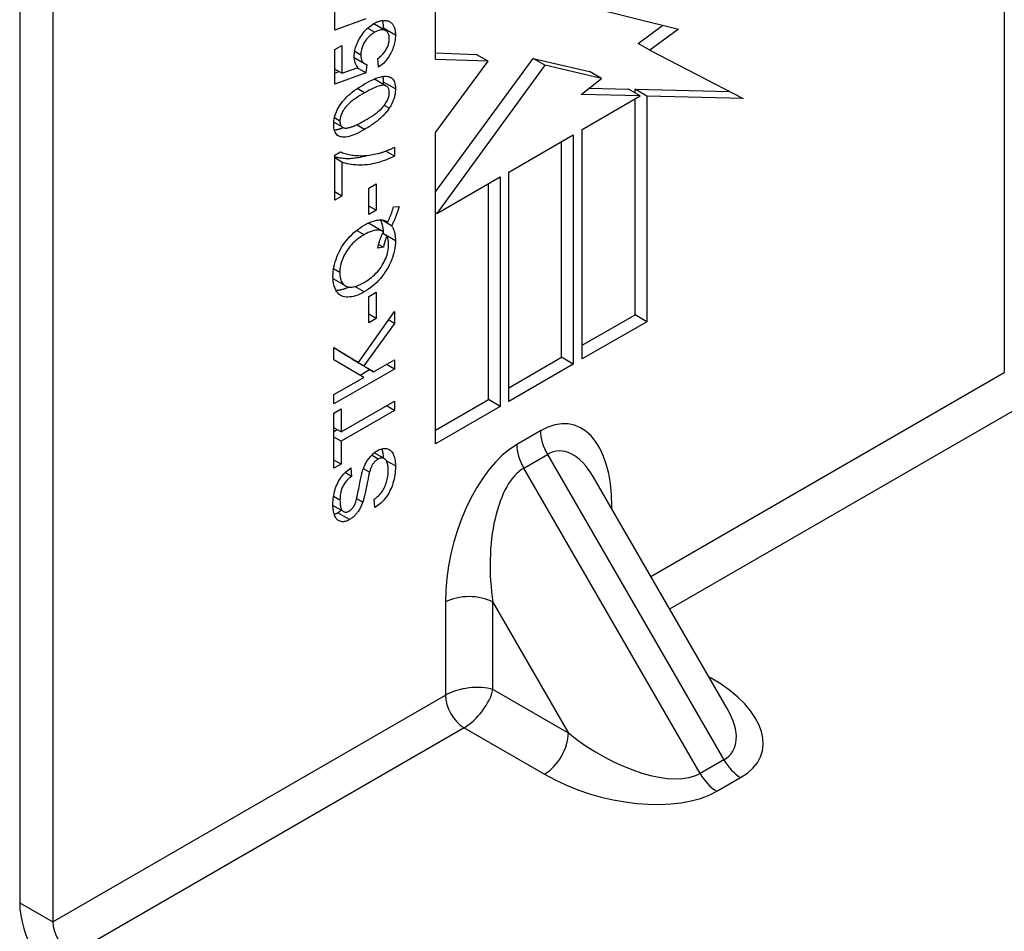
# Model space of a CAD drawing. Header units: inches. Extents: x 7 to 130, y 9 to 81.
# Tile 48 of 61: x 112.95 to 114.1, y 49.04 to 50.1. Entities that reach past the tile are written whole.
import ezdxf

# ---------------------------------------------------------------- set-up
doc = ezdxf.new("R2010")
doc.units = ezdxf.units.IN
doc.header["$MEASUREMENT"] = 0
doc.layers.add('Visible Edges(ANSI)', color=7, linetype='Continuous', lineweight=25)
doc.layers.add('Visible Tangent Edges(ANSI)', color=7, linetype='Continuous', lineweight=25)

msp = doc.modelspace()

# ---------------------------------------------------------------- linework, layer by layer
at = {"layer": 'Visible Edges(ANSI)'}
for p, q in [((114.103, 51.188), (114.103, 49.6895)), ((112.9506, 50.5675), (112.9506, 49.069)), ((112.9895, 50.5451), (112.9895, 49.0466)), ((113.4373, 50.0561), (113.4373, 50.2382)), ((113.3193, 50.0905), (113.3193, 50.1311)), ((113.618, 50.1172), (113.7218, 50.0916)), ((113.3557, 50.1036), (113.3193, 50.0905)), ((113.3791, 50.0897), (113.3651, 50.0978)), ((113.6744, 50.0749), (113.7032, 50.0962)), ((113.7218, 50.0916), (113.6883, 50.0669)), ((113.6883, 50.0669), (113.6744, 50.0749)), ((113.3193, 50.0677), (113.3276, 50.0725)), ((113.3193, 50.0271), (113.3193, 50.0677)), ((113.3276, 50.0725), (113.3276, 50.0399)), ((113.4373, 50.0637), (113.4849, 50.0619)), ((113.6883, 50.0669), (113.7972, 50.0104)), ((113.3543, 50.051), (113.3422, 50.058)), ((113.3425, 50.0553), (113.3428, 50.0577)), ((113.3706, 50.047), (113.3698, 50.0571)), ((113.4373, 49.9009), (113.5514, 50.0572)), ((113.4989, 50.0539), (113.4373, 50.0561)), ((113.4373, 49.9704), (113.4989, 50.0539)), ((113.4989, 50.0539), (113.4849, 50.0619)), ((113.5653, 50.0492), (113.5514, 50.0572)), ((113.5514, 50.0572), (113.6175, 50.042)), ((113.3276, 50.0399), (113.3193, 50.0447)), ((113.3193, 50.0401), (113.3242, 50.0419)), ((113.3557, 50.0402), (113.3193, 50.0271)), ((113.3276, 50.0399), (113.3466, 50.0465)), ((113.3557, 50.0402), (113.3455, 50.0461)), ((113.3568, 50.0502), (113.3557, 50.0402)), ((113.5653, 50.0492), (113.4388, 49.8757)), ((113.6314, 50.0339), (113.5653, 50.0492)), ((113.6314, 50.0339), (113.6175, 50.042)), ((113.3797, 50.0248), (113.3658, 50.0329)), ((113.6077, 50.0149), (113.6314, 50.0339)), ((113.6171, 50.0224), (113.6631, 50.0213)), ((113.677, 50.0133), (113.6631, 50.0213)), ((113.6709, 50.0168), (113.6709, 50.0211)), ((113.6848, 50.0131), (113.6709, 50.0211)), ((113.6709, 50.0211), (113.7817, 50.0185)), ((113.677, 50.0133), (113.6077, 50.0149)), ((113.6091, 49.9741), (113.677, 50.0133)), ((113.6709, 49.7572), (113.6709, 50.0097)), ((113.7972, 50.0104), (113.6848, 50.0131)), ((113.6848, 50.0131), (113.6848, 49.7491)), ((113.3286, 49.9766), (113.3183, 49.9825)), ((113.4373, 49.6063), (113.4373, 49.9704)), ((113.6091, 49.7055), (113.6091, 49.9741)), ((113.5229, 49.9243), (113.5985, 49.968)), ((113.5846, 49.7074), (113.5846, 49.9599)), ((113.5985, 49.968), (113.5985, 49.6993)), ((113.3193, 49.9441), (113.3261, 49.948)), ((113.3891, 49.9429), (113.379, 49.9488)), ((113.3891, 49.9533), (113.3891, 49.9429)), ((113.3193, 49.8912), (113.3193, 49.9441)), ((113.3277, 49.936), (113.3193, 49.9408)), ((113.3277, 49.936), (113.3277, 49.8961)), ((113.5229, 49.6557), (113.5229, 49.9243)), ((113.4388, 49.8757), (113.513, 49.9186)), ((113.513, 49.9186), (113.513, 49.6499)), ((113.3277, 49.8961), (113.3193, 49.9009)), ((113.3592, 49.9053), (113.3679, 49.9103)), ((113.3592, 49.8744), (113.3592, 49.9053)), ((113.3679, 49.9103), (113.3679, 49.8795)), ((113.4991, 49.658), (113.4991, 49.9105)), ((113.3277, 49.8961), (113.3193, 49.8912)), ((113.3679, 49.8795), (113.3592, 49.8845)), ((113.3679, 49.8795), (113.3592, 49.8744)), ((113.3881, 49.8834), (113.3946, 49.884)), ((113.3859, 49.8614), (113.3742, 49.8682)), ((113.3815, 49.8657), (113.3805, 49.8663)), ((113.4388, 49.8757), (113.4373, 49.8765)), ((113.3756, 49.8548), (113.3617, 49.8629)), ((113.3804, 49.8494), (113.3753, 49.8523)), ((113.3764, 49.8517), (113.3764, 49.852)), ((113.3764, 49.8364), (113.3696, 49.8351)), ((113.3764, 49.8364), (113.3707, 49.8396)), ((113.332, 49.7909), (113.3181, 49.7989)), ((113.3592, 49.7786), (113.3679, 49.7836)), ((113.3592, 49.7477), (113.3592, 49.7786)), ((113.3679, 49.7836), (113.3679, 49.7528)), ((113.3471, 49.7012), (113.3891, 49.7612)), ((113.3679, 49.7528), (113.3592, 49.7578)), ((113.3679, 49.7528), (113.3592, 49.7477)), ((113.3891, 49.747), (113.382, 49.7511)), ((113.3891, 49.7612), (113.3891, 49.747)), ((113.6091, 49.7215), (113.6709, 49.7572)), ((113.6848, 49.7491), (113.6709, 49.7572)), ((113.3891, 49.747), (113.3534, 49.6973)), ((113.6848, 49.7491), (113.6091, 49.7055)), ((113.3184, 49.7043), (113.3184, 49.7189)), ((113.3184, 49.7189), (113.3471, 49.7012)), ((113.3332, 49.7093), (113.3184, 49.7184)), ((113.3471, 49.7012), (113.3332, 49.7093)), ((113.3395, 49.7053), (113.3396, 49.7055)), ((113.3507, 49.6984), (113.3395, 49.7053)), ((113.3534, 49.6973), (113.3395, 49.7053)), ((113.5229, 49.6717), (113.5846, 49.7074)), ((113.5985, 49.6993), (113.5846, 49.7074)), ((113.3535, 49.6839), (113.3184, 49.7043)), ((113.3891, 49.6937), (113.3184, 49.6529)), ((113.3646, 49.6904), (113.3507, 49.6984)), ((113.3534, 49.6973), (113.3646, 49.6904)), ((113.3646, 49.6904), (113.3891, 49.7045)), ((113.3891, 49.6937), (113.3798, 49.6991)), ((113.3891, 49.7045), (113.3891, 49.6937)), ((113.5985, 49.6993), (113.5229, 49.6557)), ((113.3184, 49.6637), (113.3535, 49.6839)), ((113.3489, 49.6866), (113.3601, 49.693)), ((113.3184, 49.6529), (113.3184, 49.6637)), ((113.3268, 49.62), (113.3891, 49.656)), ((113.3891, 49.6452), (113.3798, 49.6506)), ((113.3891, 49.656), (113.3891, 49.6452)), ((113.4373, 49.6223), (113.4991, 49.658)), ((113.513, 49.6499), (113.4373, 49.6063)), ((113.513, 49.6499), (113.4991, 49.658)), ((113.3184, 49.6422), (113.3268, 49.647)), ((113.3184, 49.5775), (113.3184, 49.6422)), ((113.3268, 49.647), (113.3268, 49.62)), ((113.3891, 49.6452), (113.3268, 49.6092)), ((113.3268, 49.62), (113.3184, 49.6249)), ((113.3184, 49.6205), (113.3222, 49.6227)), ((113.3268, 49.6092), (113.3184, 49.614)), ((113.3268, 49.6092), (113.3268, 49.5823)), ((113.3773, 49.5889), (113.3655, 49.5957)), ((113.3268, 49.5823), (113.3184, 49.5871)), ((113.3268, 49.5823), (113.3184, 49.5775)), ((113.339, 49.568), (113.3314, 49.5724)), ((113.3383, 49.5779), (113.339, 49.568)), ((113.36, 49.5729), (113.3528, 49.577)), ((113.7786, 49.2962), (113.6221, 49.5672)), ((113.3295, 49.5269), (113.3172, 49.534)), ((113.3664, 49.5315), (113.3656, 49.5413))]:
    msp.add_line(p, q, dxfattribs=at)
at = {"layer": 'Visible Edges(ANSI)', "flags": 128}
for points in [[(113.3422, 50.0593), (113.3422, 50.0611), (113.3424, 50.0629), (113.3426, 50.0647), (113.3429, 50.0665), (113.3433, 50.0683), (113.3438, 50.0701), (113.3444, 50.0719), (113.3451, 50.0738), (113.3458, 50.0756), (113.3467, 50.0774), (113.3476, 50.0793), (113.3486, 50.0811), (113.3497, 50.0829), (113.3509, 50.0846), (113.3521, 50.0863), (113.3533, 50.0879), (113.3546, 50.0894), (113.3559, 50.0908), (113.3573, 50.0922), (113.3588, 50.0935), (113.3603, 50.0947), (113.3618, 50.0959), (113.3635, 50.097), (113.3651, 50.098)], [(113.365, 50.0979), (113.365, 50.0979), (113.365, 50.0979), (113.365, 50.0979), (113.365, 50.0979), (113.365, 50.0979), (113.365, 50.0979), (113.365, 50.0979), (113.365, 50.0978), (113.365, 50.0978), (113.365, 50.0978), (113.365, 50.0978), (113.3651, 50.0978), (113.3651, 50.0978), (113.3651, 50.0978), (113.3651, 50.0978), (113.3651, 50.0978), (113.3651, 50.0978), (113.3651, 50.0978), (113.3651, 50.0978), (113.3651, 50.0978), (113.3651, 50.0978), (113.3651, 50.0978), (113.3651, 50.0978), (113.3651, 50.0978)], [(113.3651, 50.098), (113.3659, 50.0984), (113.3667, 50.0988), (113.3675, 50.0992), (113.3682, 50.0996), (113.369, 50.0999), (113.3698, 50.1002), (113.3705, 50.1005), (113.3712, 50.1008), (113.372, 50.101), (113.3727, 50.1012), (113.3734, 50.1014), (113.3741, 50.1015), (113.3748, 50.1016), (113.3755, 50.1017), (113.3761, 50.1018), (113.3768, 50.1018), (113.3774, 50.1018), (113.3781, 50.1018), (113.3787, 50.1018), (113.3794, 50.1017), (113.38, 50.1016), (113.3806, 50.1014), (113.3812, 50.1013), (113.3818, 50.1011)], [(113.3764, 50.0927), (113.3764, 50.0931), (113.3764, 50.0936), (113.3764, 50.094), (113.3764, 50.0944), (113.3764, 50.0948), (113.3763, 50.0952), (113.3763, 50.0956), (113.3763, 50.096), (113.3762, 50.0964), (113.3762, 50.0968), (113.3761, 50.0972), (113.3761, 50.0976), (113.376, 50.098), (113.376, 50.0983), (113.3759, 50.0987), (113.3758, 50.099), (113.3757, 50.0994), (113.3757, 50.0997), (113.3756, 50.1001), (113.3755, 50.1004), (113.3754, 50.1007), (113.3753, 50.1011), (113.3752, 50.1014), (113.3751, 50.1017)], [(113.3818, 50.1011), (113.3825, 50.1008), (113.3831, 50.1005), (113.3838, 50.1002), (113.3844, 50.0998), (113.385, 50.0994), (113.3855, 50.099), (113.386, 50.0985), (113.3865, 50.098), (113.387, 50.0974), (113.3874, 50.0968), (113.3878, 50.0962), (113.3882, 50.0955), (113.3885, 50.0948), (113.3888, 50.0941), (113.3891, 50.0933), (113.3894, 50.0925), (113.3896, 50.0916), (113.3898, 50.0908), (113.39, 50.0898), (113.3901, 50.0889), (113.3902, 50.0879), (113.3903, 50.0868), (113.3903, 50.0858), (113.3903, 50.0846)], [(113.3659, 50.0878), (113.3647, 50.087), (113.3635, 50.0863), (113.3624, 50.0854), (113.3613, 50.0846), (113.3603, 50.0837), (113.3593, 50.0827), (113.3583, 50.0818), (113.3574, 50.0807), (113.3565, 50.0797), (113.3557, 50.0786), (113.3549, 50.0774), (113.3542, 50.0762), (113.3535, 50.075), (113.3528, 50.0738), (113.3523, 50.0725), (113.3518, 50.0713), (113.3513, 50.07), (113.3509, 50.0688), (113.3506, 50.0675), (113.3503, 50.0662), (113.3501, 50.065), (113.35, 50.0637), (113.3499, 50.0624), (113.3499, 50.0611)], [(113.3832, 50.0805), (113.3832, 50.0817), (113.3831, 50.0828), (113.3829, 50.0838), (113.3827, 50.0848), (113.3824, 50.0857), (113.382, 50.0865), (113.3816, 50.0873), (113.3811, 50.088), (113.3805, 50.0886), (113.3799, 50.0892), (113.3792, 50.0896), (113.3785, 50.0901), (113.3777, 50.0904), (113.3768, 50.0906), (113.3759, 50.0908), (113.375, 50.0908), (113.374, 50.0907), (113.373, 50.0906), (113.3719, 50.0904), (113.3708, 50.09), (113.3696, 50.0896), (113.3684, 50.0891), (113.3672, 50.0885), (113.3659, 50.0878)], [(113.3764, 50.0913), (113.3764, 50.0913), (113.3764, 50.0914), (113.3764, 50.0915), (113.3764, 50.0915), (113.3764, 50.0916), (113.3764, 50.0916), (113.3764, 50.0917), (113.3764, 50.0917), (113.3764, 50.0918), (113.3764, 50.0919), (113.3764, 50.0919), (113.3764, 50.092), (113.3764, 50.092), (113.3764, 50.0921), (113.3764, 50.0922), (113.3764, 50.0922), (113.3764, 50.0923), (113.3764, 50.0923), (113.3764, 50.0924), (113.3764, 50.0924), (113.3764, 50.0925), (113.3764, 50.0926), (113.3764, 50.0926), (113.3764, 50.0927)], [(113.3698, 50.0571), (113.3709, 50.0579), (113.372, 50.0588), (113.373, 50.0597), (113.3739, 50.0606), (113.3748, 50.0615), (113.3757, 50.0624), (113.3765, 50.0633), (113.3773, 50.0643), (113.378, 50.0653), (113.3787, 50.0662), (113.3793, 50.0673), (113.3799, 50.0683), (113.3804, 50.0693), (113.3809, 50.0703), (113.3813, 50.0713), (113.3817, 50.0724), (113.3821, 50.0734), (113.3824, 50.0744), (113.3826, 50.0754), (113.3828, 50.0764), (113.383, 50.0774), (113.3831, 50.0785), (113.3832, 50.0795), (113.3832, 50.0805)], [(113.3903, 50.0846), (113.3903, 50.0828), (113.3902, 50.081), (113.39, 50.0791), (113.3897, 50.0773), (113.3894, 50.0755), (113.389, 50.0737), (113.3885, 50.072), (113.3879, 50.0702), (113.3873, 50.0685), (113.3866, 50.0667), (113.3858, 50.065), (113.3849, 50.0633), (113.384, 50.0617), (113.383, 50.06), (113.382, 50.0585), (113.381, 50.057), (113.3798, 50.0555), (113.3787, 50.0542), (113.3774, 50.0528), (113.3762, 50.0515), (113.3749, 50.0503), (113.3735, 50.0492), (113.3721, 50.048), (113.3706, 50.047)], [(113.3466, 50.0465), (113.3463, 50.0469), (113.3459, 50.0473), (113.3456, 50.0477), (113.3453, 50.0481), (113.345, 50.0486), (113.3447, 50.0491), (113.3444, 50.0495), (113.3442, 50.05), (113.3439, 50.0505), (113.3437, 50.051), (113.3435, 50.0515), (113.3433, 50.0521), (113.3431, 50.0526), (113.343, 50.0532), (113.3428, 50.0537), (113.3427, 50.0543), (113.3426, 50.0549), (113.3425, 50.0555), (113.3424, 50.0561), (113.3423, 50.0567), (113.3423, 50.0574), (113.3422, 50.058), (113.3422, 50.0587), (113.3422, 50.0593)], [(113.3499, 50.0611), (113.3499, 50.0603), (113.3499, 50.0595), (113.35, 50.0588), (113.3501, 50.0581), (113.3502, 50.0574), (113.3503, 50.0567), (113.3505, 50.0561), (113.3507, 50.0555), (113.3509, 50.055), (113.3512, 50.0544), (113.3515, 50.0539), (113.3518, 50.0534), (113.3521, 50.053), (113.3524, 50.0526), (113.3528, 50.0522), (113.3532, 50.0518), (113.3536, 50.0515), (113.354, 50.0512), (113.3544, 50.051), (113.3548, 50.0508), (113.3553, 50.0506), (113.3558, 50.0504), (113.3562, 50.0503), (113.3568, 50.0502)], [(113.3543, 50.0274), (113.3573, 50.0291), (113.3602, 50.0306), (113.3629, 50.0319), (113.3655, 50.0331), (113.368, 50.0341), (113.3702, 50.0349), (113.3724, 50.0355), (113.3744, 50.036), (113.3762, 50.0363), (113.378, 50.0364), (113.3796, 50.0364), (113.3812, 50.0362), (113.3826, 50.0359), (113.3839, 50.0354), (113.3851, 50.0348), (113.3862, 50.034), (113.3872, 50.033), (113.388, 50.0319), (113.3887, 50.0306), (113.3893, 50.0291), (113.3897, 50.0275), (113.3901, 50.0257), (113.3903, 50.0237), (113.3903, 50.0216)], [(113.3658, 50.0329), (113.3658, 50.0329), (113.3658, 50.0329), (113.3658, 50.0329), (113.3657, 50.0329), (113.3657, 50.0329), (113.3657, 50.0329), (113.3657, 50.0329), (113.3657, 50.0329), (113.3657, 50.0329), (113.3657, 50.0329), (113.3656, 50.033), (113.3656, 50.033), (113.3656, 50.033), (113.3656, 50.033), (113.3656, 50.033), (113.3656, 50.033), (113.3655, 50.033), (113.3655, 50.033), (113.3655, 50.033), (113.3655, 50.033), (113.3655, 50.033), (113.3655, 50.0331), (113.3654, 50.0331), (113.3654, 50.0331)], [(113.3764, 50.0296), (113.3764, 50.0299), (113.3764, 50.0303), (113.3764, 50.0306), (113.3764, 50.0309), (113.3764, 50.0312), (113.3764, 50.0315), (113.3763, 50.0318), (113.3763, 50.032), (113.3763, 50.0323), (113.3763, 50.0326), (113.3763, 50.0329), (113.3762, 50.0332), (113.3762, 50.0334), (113.3762, 50.0337), (113.3761, 50.034), (113.3761, 50.0342), (113.376, 50.0345), (113.376, 50.0348), (113.3759, 50.035), (113.3759, 50.0353), (113.3758, 50.0355), (113.3758, 50.0357), (113.3757, 50.036), (113.3757, 50.0362)], [(113.3763, 50.0268), (113.3763, 50.0269), (113.3763, 50.027), (113.3763, 50.0272), (113.3763, 50.0273), (113.3763, 50.0274), (113.3764, 50.0275), (113.3764, 50.0276), (113.3764, 50.0277), (113.3764, 50.0279), (113.3764, 50.028), (113.3764, 50.0281), (113.3764, 50.0282), (113.3764, 50.0283), (113.3764, 50.0284), (113.3764, 50.0286), (113.3764, 50.0287), (113.3764, 50.0288), (113.3764, 50.0289), (113.3764, 50.029), (113.3764, 50.0292), (113.3764, 50.0293), (113.3764, 50.0294), (113.3764, 50.0295), (113.3764, 50.0296)], [(113.3182, 49.9799), (113.3182, 49.9821), (113.3184, 49.9843), (113.3187, 49.9864), (113.3192, 49.9885), (113.3198, 49.9907), (113.3205, 49.9928), (113.3213, 49.9949), (113.3222, 49.9969), (113.3232, 49.9989), (113.3244, 50.0009), (113.3257, 50.0028), (113.3271, 50.0048), (113.3285, 50.0067), (113.3301, 50.0085), (113.3318, 50.0104), (113.3336, 50.0122), (113.3356, 50.0141), (113.3376, 50.0159), (113.3398, 50.0177), (113.3422, 50.0196), (113.3448, 50.0214), (113.3477, 50.0234), (113.3509, 50.0253), (113.3543, 50.0274)], [(113.3543, 50.017), (113.3514, 50.0154), (113.3488, 50.0137), (113.3463, 50.0121), (113.3439, 50.0105), (113.3418, 50.009), (113.3397, 50.0075), (113.3379, 50.006), (113.3362, 50.0045), (113.3347, 50.0031), (113.3333, 50.0017), (113.3321, 50.0003), (113.3311, 49.9989), (113.3302, 49.9976), (113.3293, 49.9963), (113.3286, 49.995), (113.3279, 49.9937), (113.3273, 49.9924), (113.3268, 49.9912), (113.3263, 49.9899), (113.326, 49.9887), (113.3257, 49.9875), (113.3255, 49.9863), (113.3254, 49.9851), (113.3253, 49.9839)], [(113.3832, 50.0175), (113.3832, 50.0186), (113.3831, 50.0196), (113.3829, 50.0206), (113.3826, 50.0214), (113.3822, 50.0222), (113.3818, 50.023), (113.3813, 50.0236), (113.3807, 50.0242), (113.38, 50.0247), (113.3792, 50.0251), (113.3784, 50.0254), (113.3774, 50.0257), (113.3764, 50.0259), (113.3752, 50.0258), (113.3738, 50.0257), (113.3723, 50.0253), (113.3706, 50.0249), (113.3688, 50.0242), (113.3668, 50.0234), (113.3646, 50.0225), (113.3622, 50.0213), (113.3598, 50.0201), (113.3571, 50.0186), (113.3543, 50.017)], [(113.3543, 49.9845), (113.3571, 49.9861), (113.3598, 49.9878), (113.3623, 49.9894), (113.3646, 49.991), (113.3668, 49.9925), (113.3688, 49.994), (113.3707, 49.9955), (113.3723, 49.997), (113.3739, 49.9984), (113.3752, 49.9998), (113.3764, 50.0012), (113.3775, 50.0026), (113.3784, 50.0039), (113.3792, 50.0052), (113.38, 50.0065), (113.3807, 50.0078), (113.3813, 50.0091), (113.3818, 50.0103), (113.3822, 50.0115), (113.3826, 50.0128), (113.3829, 50.014), (113.3831, 50.0152), (113.3832, 50.0163), (113.3832, 50.0175)], [(113.3903, 50.0216), (113.3903, 50.0206), (113.3903, 50.0196), (113.3902, 50.0187), (113.3901, 50.0177), (113.39, 50.0167), (113.3899, 50.0157), (113.3897, 50.0148), (113.3895, 50.0138), (113.3893, 50.0129), (113.3891, 50.0119), (113.3888, 50.0109), (113.3885, 50.01), (113.3882, 50.0091), (113.3879, 50.0081), (113.3875, 50.0072), (113.3871, 50.0062), (113.3867, 50.0053), (113.3862, 50.0044), (113.3858, 50.0034), (113.3853, 50.0025), (113.3848, 50.0016), (113.3842, 50.0007), (113.3836, 49.9998), (113.3831, 49.9989)], [(113.3831, 49.9989), (113.3823, 49.9978), (113.3815, 49.9967), (113.3807, 49.9956), (113.3798, 49.9945), (113.3789, 49.9934), (113.3779, 49.9923), (113.3769, 49.9913), (113.3759, 49.9902), (113.3748, 49.9892), (113.3737, 49.9881), (113.3726, 49.9871), (113.3714, 49.9861), (113.3702, 49.985), (113.3689, 49.984), (113.3676, 49.983), (113.3663, 49.982), (113.3649, 49.981), (113.3635, 49.98), (113.3621, 49.979), (113.3606, 49.978), (113.3591, 49.977), (113.3575, 49.9761), (113.3559, 49.9751), (113.3543, 49.9741)], [(113.3253, 49.9839), (113.3253, 49.9834), (113.3254, 49.9828), (113.3254, 49.9823), (113.3255, 49.9818), (113.3256, 49.9813), (113.3256, 49.9808), (113.3258, 49.9804), (113.3259, 49.98), (113.326, 49.9796), (113.3262, 49.9792), (113.3264, 49.9788), (113.3266, 49.9785), (113.3268, 49.9781), (113.3271, 49.9778), (113.3273, 49.9775), (113.3276, 49.9773), (113.3279, 49.977), (113.3282, 49.9768), (113.3285, 49.9766), (113.3288, 49.9764), (113.3292, 49.9762), (113.3296, 49.9761), (113.33, 49.976), (113.3304, 49.9759)], [(113.3304, 49.9759), (113.331, 49.9758), (113.3316, 49.9757), (113.3322, 49.9757), (113.3329, 49.9757), (113.3336, 49.9758), (113.3343, 49.9759), (113.3351, 49.976), (113.3359, 49.9762), (113.3368, 49.9764), (113.3377, 49.9767), (113.3386, 49.977), (113.3396, 49.9773), (113.3406, 49.9777), (113.3417, 49.9781), (113.3428, 49.9786), (113.3439, 49.979), (113.345, 49.9796), (113.3463, 49.9802), (113.3475, 49.9808), (113.3488, 49.9814), (113.3501, 49.9821), (113.3514, 49.9829), (113.3528, 49.9837), (113.3543, 49.9845)], [(113.3543, 49.9741), (113.3512, 49.9724), (113.3483, 49.9709), (113.3455, 49.9695), (113.3429, 49.9683), (113.3405, 49.9674), (113.3382, 49.9665), (113.3361, 49.9659), (113.3341, 49.9655), (113.3322, 49.9652), (113.3305, 49.9651), (113.3288, 49.9651), (113.3273, 49.9653), (113.3259, 49.9656), (113.3246, 49.9661), (113.3234, 49.9667), (113.3223, 49.9675), (113.3213, 49.9685), (113.3205, 49.9696), (113.3198, 49.9709), (113.3192, 49.9723), (113.3187, 49.974), (113.3184, 49.9758), (113.3182, 49.9778), (113.3182, 49.9799)], [(113.3189, 49.9733), (113.3193, 49.9733), (113.3196, 49.9734), (113.32, 49.9735), (113.3204, 49.9735), (113.3207, 49.9736), (113.3211, 49.9737), (113.3215, 49.9738), (113.3219, 49.9739), (113.3223, 49.974), (113.3227, 49.9741), (113.3231, 49.9742), (113.3235, 49.9743), (113.3239, 49.9745), (113.3244, 49.9746), (113.3248, 49.9748), (113.3252, 49.9749), (113.3257, 49.9751), (113.3261, 49.9752), (113.3266, 49.9754), (113.3271, 49.9756), (113.3275, 49.9758), (113.328, 49.976), (113.3285, 49.9762), (113.329, 49.9764)], [(113.3261, 49.948), (113.3273, 49.9474), (113.3286, 49.9469), (113.33, 49.9463), (113.3314, 49.9459), (113.3329, 49.9455), (113.3345, 49.9451), (113.3361, 49.9447), (113.3378, 49.9444), (113.3396, 49.9442), (113.3414, 49.9439), (113.3433, 49.9437), (113.3452, 49.9436), (113.3472, 49.9435), (113.3492, 49.9434), (113.3512, 49.9434), (113.3532, 49.9435), (113.3553, 49.9436), (113.3573, 49.9438), (113.3593, 49.944), (113.3614, 49.9443), (113.3634, 49.9446), (113.3655, 49.945), (113.3676, 49.9454), (113.3697, 49.9459)], [(113.3697, 49.9459), (113.3704, 49.9461), (113.3712, 49.9463), (113.3719, 49.9465), (113.3727, 49.9467), (113.3735, 49.9469), (113.3742, 49.9471), (113.375, 49.9474), (113.3758, 49.9476), (113.3766, 49.9479), (113.3774, 49.9482), (113.3782, 49.9485), (113.379, 49.9488), (113.3798, 49.9491), (113.3806, 49.9494), (113.3815, 49.9497), (113.3823, 49.9501), (113.3831, 49.9505), (113.384, 49.9508), (113.3848, 49.9512), (113.3857, 49.9516), (113.3865, 49.952), (113.3874, 49.9524), (113.3883, 49.9528), (113.3891, 49.9533)], [(113.3193, 49.9421), (113.3206, 49.9418), (113.322, 49.9415), (113.3233, 49.9413), (113.3247, 49.941), (113.3262, 49.9408), (113.3277, 49.9407), (113.3292, 49.9405), (113.3307, 49.9404), (113.3323, 49.9403), (113.3339, 49.9403), (113.3356, 49.9403), (113.3372, 49.9403), (113.3388, 49.9404), (113.3405, 49.9405), (113.3421, 49.9407), (113.3438, 49.9409), (113.3455, 49.9411), (113.3471, 49.9414), (113.3488, 49.9417), (113.3505, 49.942), (113.3523, 49.9424), (113.354, 49.9428), (113.3557, 49.9433), (113.3574, 49.9438)], [(113.3891, 49.9429), (113.387, 49.9418), (113.3848, 49.9407), (113.3824, 49.9397), (113.3799, 49.9387), (113.3774, 49.9377), (113.3747, 49.9368), (113.3719, 49.9359), (113.369, 49.9351), (113.366, 49.9343), (113.3631, 49.9337), (113.3603, 49.9332), (113.3574, 49.9328), (113.3546, 49.9325), (113.3518, 49.9323), (113.349, 49.9323), (113.3462, 49.9323), (113.3435, 49.9325), (113.3409, 49.9327), (113.3385, 49.933), (113.3361, 49.9334), (113.3338, 49.934), (113.3317, 49.9346), (113.3296, 49.9352), (113.3277, 49.936)], [(113.3815, 49.8657), (113.3819, 49.8666), (113.3823, 49.8674), (113.3826, 49.8682), (113.383, 49.869), (113.3833, 49.8698), (113.3836, 49.8706), (113.384, 49.8714), (113.3843, 49.8722), (113.3846, 49.873), (113.3849, 49.8737), (113.3851, 49.8745), (113.3854, 49.8752), (113.3857, 49.8759), (113.386, 49.8767), (113.3862, 49.8774), (113.3865, 49.8781), (113.3867, 49.8788), (113.3869, 49.8795), (113.3871, 49.8801), (113.3874, 49.8808), (113.3876, 49.8815), (113.3878, 49.8821), (113.3879, 49.8828), (113.3881, 49.8834)], [(113.3946, 49.884), (113.3944, 49.8831), (113.3942, 49.8823), (113.3939, 49.8814), (113.3936, 49.8805), (113.3934, 49.8796), (113.3931, 49.8787), (113.3928, 49.8778), (113.3924, 49.8769), (113.3921, 49.876), (113.3918, 49.875), (113.3914, 49.8741), (113.3911, 49.8732), (113.3907, 49.8722), (113.3903, 49.8713), (113.3899, 49.8703), (113.3895, 49.8694), (113.3891, 49.8684), (113.3887, 49.8674), (113.3883, 49.8664), (113.3878, 49.8654), (113.3874, 49.8644), (113.3869, 49.8634), (113.3864, 49.8624), (113.3859, 49.8614)], [(113.3537, 49.862), (113.3552, 49.8628), (113.3566, 49.8636), (113.358, 49.8643), (113.3594, 49.8649), (113.3607, 49.8655), (113.362, 49.866), (113.3633, 49.8665), (113.3646, 49.8669), (113.3658, 49.8673), (113.3671, 49.8676), (113.3682, 49.8678), (113.3694, 49.868), (113.3706, 49.8681), (113.3717, 49.8682), (113.3728, 49.8682), (113.3739, 49.8682), (113.3749, 49.8681), (113.3759, 49.8679), (113.3769, 49.8677), (113.3779, 49.8674), (113.3788, 49.8671), (113.3798, 49.8667), (113.3807, 49.8662), (113.3815, 49.8657)], [(113.3764, 49.852), (113.3764, 49.8528), (113.3764, 49.8536), (113.3764, 49.8544), (113.3763, 49.8552), (113.3763, 49.8559), (113.3762, 49.8567), (113.3761, 49.8575), (113.376, 49.8582), (113.3759, 49.8589), (113.3758, 49.8596), (113.3756, 49.8603), (113.3755, 49.861), (113.3753, 49.8617), (113.3752, 49.8623), (113.375, 49.863), (113.3748, 49.8636), (113.3746, 49.8642), (113.3744, 49.8648), (113.3741, 49.8654), (113.3739, 49.866), (113.3736, 49.8666), (113.3733, 49.8671), (113.3731, 49.8677), (113.3728, 49.8682)], [(113.3172, 49.8019), (113.3173, 49.8047), (113.3175, 49.8076), (113.3178, 49.8104), (113.3184, 49.8133), (113.319, 49.8162), (113.3198, 49.8191), (113.3208, 49.822), (113.3219, 49.825), (113.3231, 49.8279), (113.3244, 49.8307), (113.3259, 49.8335), (113.3274, 49.8362), (113.3291, 49.8389), (113.3309, 49.8414), (113.3328, 49.8439), (113.3349, 49.8463), (113.337, 49.8487), (113.3392, 49.8509), (113.3414, 49.853), (113.3438, 49.8551), (113.3462, 49.857), (113.3486, 49.8587), (113.3511, 49.8604), (113.3537, 49.862)], [(113.3763, 49.8544), (113.3757, 49.8548), (113.375, 49.8551), (113.3743, 49.8555), (113.3736, 49.8557), (113.3729, 49.8559), (113.3721, 49.8561), (113.3713, 49.8562), (113.3705, 49.8563), (113.3696, 49.8563), (113.3688, 49.8563), (113.3679, 49.8562), (113.3669, 49.8561), (113.366, 49.8559), (113.365, 49.8557), (113.364, 49.8554), (113.363, 49.8551), (113.3619, 49.8548), (113.3608, 49.8543), (113.3597, 49.8539), (113.3586, 49.8534), (113.3574, 49.8528), (113.3562, 49.8522), (113.355, 49.8516), (113.3537, 49.8509)], [(113.3617, 49.8629), (113.3615, 49.863), (113.3614, 49.863), (113.3612, 49.8631), (113.3611, 49.8632), (113.3609, 49.8633), (113.3608, 49.8633), (113.3606, 49.8634), (113.3605, 49.8635), (113.3603, 49.8635), (113.3602, 49.8636), (113.36, 49.8636), (113.3598, 49.8637), (113.3597, 49.8638), (113.3595, 49.8638), (113.3594, 49.8639), (113.3592, 49.8639), (113.359, 49.864), (113.3589, 49.864), (113.3587, 49.864), (113.3585, 49.8641), (113.3584, 49.8641), (113.3582, 49.8641), (113.358, 49.8642), (113.3578, 49.8642)], [(113.3859, 49.8614), (113.3863, 49.8609), (113.3866, 49.8603), (113.3869, 49.8597), (113.3873, 49.8591), (113.3876, 49.8585), (113.3878, 49.8579), (113.3881, 49.8572), (113.3884, 49.8566), (113.3886, 49.8559), (113.3888, 49.8552), (113.389, 49.8545), (113.3892, 49.8538), (113.3894, 49.853), (113.3896, 49.8523), (113.3897, 49.8515), (113.3898, 49.8507), (113.39, 49.8499), (113.3901, 49.8491), (113.3901, 49.8483), (113.3902, 49.8474), (113.3903, 49.8466), (113.3903, 49.8457), (113.3903, 49.8448), (113.3903, 49.8439)], [(113.3537, 49.8509), (113.3516, 49.8496), (113.3496, 49.8482), (113.3476, 49.8468), (113.3457, 49.8454), (113.3438, 49.8438), (113.342, 49.8422), (113.3403, 49.8406), (113.3387, 49.8388), (113.3371, 49.837), (113.3357, 49.8352), (113.3343, 49.8333), (113.333, 49.8314), (113.3318, 49.8294), (113.3307, 49.8274), (113.3297, 49.8253), (113.3288, 49.8232), (113.3279, 49.8211), (113.3272, 49.819), (113.3266, 49.8169), (113.3261, 49.8148), (113.3257, 49.8127), (113.3254, 49.8107), (113.3253, 49.8086), (113.3252, 49.8066)], [(113.3903, 49.8439), (113.3903, 49.8411), (113.39, 49.8383), (113.3897, 49.8355), (113.3892, 49.8327), (113.3885, 49.8298), (113.3877, 49.827), (113.3868, 49.8241), (113.3857, 49.8211), (113.3845, 49.8183), (113.3831, 49.8154), (113.3817, 49.8126), (113.3801, 49.8099), (113.3784, 49.8073), (113.3766, 49.8047), (113.3747, 49.8022), (113.3727, 49.7997), (113.3706, 49.7973), (113.3684, 49.7951), (113.3661, 49.7929), (113.3638, 49.7909), (113.3614, 49.789), (113.3589, 49.7872), (113.3564, 49.7855), (113.3538, 49.7839)], [(113.3696, 49.8351), (113.3698, 49.8359), (113.37, 49.8368), (113.3702, 49.8377), (113.3704, 49.8385), (113.3706, 49.8394), (113.3708, 49.8403), (113.3711, 49.8411), (113.3713, 49.8419), (113.3716, 49.8428), (113.3718, 49.8436), (113.3721, 49.8444), (113.3724, 49.8452), (113.3727, 49.846), (113.373, 49.8468), (113.3733, 49.8476), (113.3736, 49.8484), (113.3739, 49.8491), (113.3742, 49.8499), (113.3745, 49.8507), (113.3749, 49.8514), (113.3752, 49.8522), (113.3756, 49.8529), (113.3759, 49.8536), (113.3763, 49.8544)], [(113.3804, 49.8494), (113.3802, 49.8488), (113.3799, 49.8483), (113.3797, 49.8477), (113.3795, 49.8472), (113.3793, 49.8466), (113.3791, 49.8461), (113.3789, 49.8455), (113.3787, 49.8449), (113.3785, 49.8444), (113.3783, 49.8439), (113.3781, 49.8433), (113.378, 49.8428), (113.3778, 49.8422), (113.3776, 49.8417), (113.3775, 49.8411), (113.3773, 49.8406), (113.3772, 49.8401), (113.3771, 49.8395), (113.3769, 49.839), (113.3768, 49.8385), (113.3767, 49.8379), (113.3766, 49.8374), (113.3765, 49.8369), (113.3764, 49.8364)], [(113.3823, 49.8395), (113.3823, 49.84), (113.3823, 49.8405), (113.3823, 49.841), (113.3822, 49.8414), (113.3822, 49.8419), (113.3822, 49.8423), (113.3821, 49.8428), (113.3821, 49.8432), (113.382, 49.8436), (113.382, 49.8441), (113.3819, 49.8445), (113.3818, 49.8449), (113.3817, 49.8453), (113.3817, 49.8457), (113.3816, 49.8461), (113.3815, 49.8465), (113.3814, 49.8469), (113.3812, 49.8473), (113.3811, 49.8476), (113.381, 49.848), (113.3809, 49.8484), (113.3807, 49.8487), (113.3806, 49.8491), (113.3804, 49.8494)], [(113.3537, 49.795), (113.356, 49.7964), (113.3582, 49.7978), (113.3602, 49.7993), (113.3622, 49.8008), (113.3641, 49.8024), (113.3659, 49.804), (113.3676, 49.8057), (113.3693, 49.8075), (113.3708, 49.8093), (113.3723, 49.8112), (113.3736, 49.8131), (113.3749, 49.8151), (113.3761, 49.8172), (113.3772, 49.8192), (113.3781, 49.8212), (113.379, 49.8232), (113.3798, 49.8253), (113.3805, 49.8273), (113.381, 49.8293), (113.3815, 49.8314), (113.3818, 49.8334), (113.3821, 49.8355), (113.3822, 49.8375), (113.3823, 49.8395)], [(113.3538, 49.7839), (113.3512, 49.7825), (113.3487, 49.7813), (113.3462, 49.7802), (113.3438, 49.7794), (113.3414, 49.7787), (113.3392, 49.7782), (113.3369, 49.778), (113.3347, 49.7778), (113.3327, 49.7779), (113.3307, 49.7782), (113.3289, 49.7787), (113.3272, 49.7794), (113.3256, 49.7803), (113.3242, 49.7814), (113.3228, 49.7827), (113.3217, 49.7842), (113.3206, 49.7859), (113.3197, 49.7878), (113.3189, 49.7897), (113.3183, 49.7919), (113.3178, 49.7942), (113.3175, 49.7966), (113.3173, 49.7992), (113.3172, 49.8019)], [(113.3172, 49.7995), (113.3173, 49.7994), (113.3173, 49.7994), (113.3174, 49.7994), (113.3174, 49.7994), (113.3174, 49.7993), (113.3175, 49.7993), (113.3175, 49.7993), (113.3175, 49.7993), (113.3176, 49.7993), (113.3176, 49.7992), (113.3176, 49.7992), (113.3177, 49.7992), (113.3177, 49.7992), (113.3177, 49.7991), (113.3178, 49.7991), (113.3178, 49.7991), (113.3179, 49.7991), (113.3179, 49.799), (113.3179, 49.799), (113.318, 49.799), (113.318, 49.799), (113.318, 49.799), (113.3181, 49.7989), (113.3181, 49.7989)], [(113.3252, 49.8066), (113.3253, 49.8046), (113.3254, 49.8028), (113.3257, 49.8011), (113.326, 49.7994), (113.3265, 49.798), (113.327, 49.7966), (113.3277, 49.7953), (113.3284, 49.7941), (113.3293, 49.7931), (113.3302, 49.7922), (113.3312, 49.7914), (113.3324, 49.7907), (113.3336, 49.7901), (113.335, 49.7897), (113.3364, 49.7895), (113.3379, 49.7895), (113.3396, 49.7896), (113.3413, 49.7899), (113.3431, 49.7903), (113.3451, 49.7909), (113.3471, 49.7917), (113.3492, 49.7926), (113.3514, 49.7938), (113.3537, 49.795)], [(113.3206, 49.7859), (113.3212, 49.7859), (113.3218, 49.7859), (113.3224, 49.7859), (113.3229, 49.786), (113.3235, 49.786), (113.3241, 49.7861), (113.3247, 49.7862), (113.3253, 49.7863), (113.3259, 49.7864), (113.3265, 49.7865), (113.3271, 49.7867), (113.3278, 49.7868), (113.3284, 49.787), (113.329, 49.7872), (113.3296, 49.7873), (113.3303, 49.7875), (113.3309, 49.7878), (113.3315, 49.788), (113.3322, 49.7882), (113.3328, 49.7885), (113.3335, 49.7888), (113.3341, 49.789), (113.3348, 49.7893), (113.3355, 49.7896)], [(113.3519, 49.5743), (113.3524, 49.5757), (113.3529, 49.5771), (113.3534, 49.5785), (113.354, 49.5798), (113.3545, 49.5811), (113.3551, 49.5823), (113.3557, 49.5835), (113.3564, 49.5847), (113.357, 49.5858), (113.3577, 49.5869), (113.3584, 49.5879), (113.3591, 49.589), (113.3599, 49.5899), (113.3606, 49.5909), (113.3614, 49.5917), (113.3622, 49.5926), (113.363, 49.5934), (113.3638, 49.5942), (113.3647, 49.595), (113.3655, 49.5957), (113.3664, 49.5963), (113.3673, 49.597), (113.3682, 49.5976), (113.3691, 49.5981)], [(113.3691, 49.5981), (113.3706, 49.5989), (113.3719, 49.5995), (113.3733, 49.6), (113.3746, 49.6004), (113.376, 49.6006), (113.3773, 49.6007), (113.3785, 49.6007), (113.3798, 49.6005), (113.381, 49.6003), (113.3821, 49.5998), (113.3832, 49.5993), (113.3842, 49.5986), (113.3852, 49.5977), (113.386, 49.5967), (113.3868, 49.5956), (113.3876, 49.5943), (113.3882, 49.5929), (113.3888, 49.5914), (113.3892, 49.5898), (113.3896, 49.5881), (113.3899, 49.5862), (113.3902, 49.5843), (113.3903, 49.5823), (113.3903, 49.5802)], [(113.3764, 49.5894), (113.3764, 49.5899), (113.3764, 49.5905), (113.3763, 49.591), (113.3763, 49.5915), (113.3763, 49.592), (113.3762, 49.5925), (113.3762, 49.593), (113.3761, 49.5935), (113.3761, 49.5939), (113.376, 49.5944), (113.3759, 49.5949), (113.3759, 49.5953), (113.3758, 49.5958), (113.3757, 49.5962), (113.3756, 49.5967), (113.3755, 49.5971), (113.3754, 49.5975), (113.3753, 49.598), (113.3752, 49.5984), (113.3751, 49.5988), (113.3749, 49.5992), (113.3748, 49.5996), (113.3747, 49.6), (113.3745, 49.6003)], [(113.37, 49.5882), (113.3694, 49.5879), (113.3689, 49.5875), (113.3683, 49.5871), (113.3678, 49.5867), (113.3673, 49.5863), (113.3668, 49.5858), (113.3664, 49.5854), (113.3659, 49.5849), (113.3654, 49.5843), (113.365, 49.5838), (113.3646, 49.5832), (113.3641, 49.5826), (113.3637, 49.582), (113.3633, 49.5814), (113.3629, 49.5807), (113.3626, 49.5799), (113.3622, 49.5792), (113.3619, 49.5784), (113.3615, 49.5775), (113.3612, 49.5767), (113.3609, 49.5758), (113.3606, 49.5748), (113.3603, 49.5739), (113.36, 49.5729)], [(113.3903, 49.5802), (113.3903, 49.5774), (113.3902, 49.5747), (113.3899, 49.5721), (113.3896, 49.5696), (113.3892, 49.5671), (113.3888, 49.5646), (113.3882, 49.5623), (113.3875, 49.56), (113.3868, 49.5577), (113.386, 49.5555), (113.385, 49.5534), (113.384, 49.5513), (113.3829, 49.5492), (113.3817, 49.5472), (113.3805, 49.5453), (113.3791, 49.5434), (113.3777, 49.5415), (113.3762, 49.5398), (113.3747, 49.5382), (113.3731, 49.5367), (113.3715, 49.5352), (113.3699, 49.5339), (113.3682, 49.5327), (113.3664, 49.5315)], [(113.382, 49.5749), (113.382, 49.5764), (113.3819, 49.5778), (113.3818, 49.5792), (113.3816, 49.5804), (113.3814, 49.5817), (113.3811, 49.5828), (113.3808, 49.5839), (113.3804, 49.5849), (113.38, 49.5858), (113.3795, 49.5866), (113.379, 49.5873), (113.3785, 49.5879), (113.3779, 49.5884), (113.3773, 49.5889), (113.3767, 49.5892), (113.376, 49.5894), (113.3753, 49.5895), (113.3746, 49.5896), (113.3739, 49.5896), (113.3731, 49.5895), (113.3724, 49.5893), (113.3716, 49.589), (113.3708, 49.5886), (113.37, 49.5882)], [(113.3172, 49.535), (113.3172, 49.5372), (113.3174, 49.5395), (113.3175, 49.5417), (113.3178, 49.5439), (113.3182, 49.5461), (113.3186, 49.5482), (113.3191, 49.5503), (113.3197, 49.5525), (113.3204, 49.5545), (113.3211, 49.5565), (113.322, 49.5585), (113.3229, 49.5604), (113.3238, 49.5623), (113.3249, 49.564), (113.326, 49.5658), (113.3272, 49.5675), (113.3284, 49.5691), (113.3297, 49.5706), (113.3311, 49.572), (113.3324, 49.5734), (113.3338, 49.5746), (113.3353, 49.5758), (113.3368, 49.5769), (113.3383, 49.5779)], [(113.339, 49.568), (113.3379, 49.5672), (113.3369, 49.5664), (113.3359, 49.5655), (113.3349, 49.5646), (113.334, 49.5637), (113.3331, 49.5627), (113.3323, 49.5618), (113.3315, 49.5608), (113.3308, 49.5597), (113.3301, 49.5587), (113.3295, 49.5576), (113.3289, 49.5565), (113.3283, 49.5553), (113.3278, 49.5541), (113.3274, 49.5529), (113.327, 49.5516), (113.3266, 49.5503), (113.3263, 49.549), (113.326, 49.5476), (113.3258, 49.5462), (113.3257, 49.5447), (113.3255, 49.5432), (113.3255, 49.5417), (113.3254, 49.5402)], [(113.3424, 49.5343), (113.3428, 49.5351), (113.3432, 49.5361), (113.3436, 49.5372), (113.344, 49.5384), (113.3444, 49.5398), (113.3448, 49.5414), (113.3452, 49.543), (113.3457, 49.5449), (113.3461, 49.5468), (113.3465, 49.5489), (113.3469, 49.5512), (113.3474, 49.5535), (113.3478, 49.5559), (113.3482, 49.5582), (113.3486, 49.5604), (113.349, 49.5624), (113.3494, 49.5643), (113.3498, 49.5661), (113.3502, 49.5678), (113.3505, 49.5693), (113.3509, 49.5707), (113.3512, 49.572), (113.3516, 49.5732), (113.3519, 49.5743)], [(113.36, 49.5729), (113.3598, 49.5721), (113.3596, 49.5713), (113.3593, 49.5703), (113.3591, 49.5693), (113.3588, 49.5681), (113.3586, 49.5667), (113.3583, 49.5653), (113.3579, 49.5637), (113.3576, 49.562), (113.3573, 49.5602), (113.3569, 49.5583), (113.3565, 49.5563), (113.3561, 49.5542), (113.3557, 49.5522), (113.3554, 49.5504), (113.355, 49.5486), (113.3546, 49.5469), (113.3542, 49.5453), (113.3539, 49.5439), (113.3535, 49.5425), (113.3531, 49.5412), (113.3528, 49.54), (113.3524, 49.5389), (113.3521, 49.5379)], [(113.3656, 49.5413), (113.3669, 49.5423), (113.3682, 49.5432), (113.3694, 49.5443), (113.3705, 49.5453), (113.3716, 49.5464), (113.3726, 49.5475), (113.3735, 49.5486), (113.3744, 49.5497), (113.3752, 49.5509), (113.376, 49.5522), (113.3767, 49.5535), (113.3774, 49.5549), (113.3781, 49.5563), (113.3787, 49.5578), (113.3793, 49.5594), (113.3799, 49.5611), (113.3804, 49.5628), (113.3808, 49.5645), (113.3812, 49.5662), (113.3814, 49.5679), (113.3817, 49.5697), (113.3818, 49.5714), (113.3819, 49.5731), (113.382, 49.5749)], [(113.3367, 49.5174), (113.3354, 49.5167), (113.3341, 49.5161), (113.3328, 49.5156), (113.3315, 49.5153), (113.3303, 49.5151), (113.329, 49.515), (113.3278, 49.515), (113.3267, 49.5151), (113.3256, 49.5154), (113.3245, 49.5158), (113.3235, 49.5164), (113.3226, 49.5171), (113.3217, 49.518), (113.321, 49.5189), (113.3203, 49.5201), (113.3196, 49.5213), (113.3191, 49.5227), (113.3186, 49.5242), (113.3181, 49.5258), (113.3178, 49.5274), (113.3175, 49.5292), (113.3173, 49.531), (113.3172, 49.5329), (113.3172, 49.535)], [(113.3254, 49.5402), (113.3255, 49.5386), (113.3255, 49.5371), (113.3256, 49.5357), (113.3258, 49.5344), (113.326, 49.5332), (113.3262, 49.5321), (113.3265, 49.5311), (113.3268, 49.5302), (113.3272, 49.5294), (113.3276, 49.5287), (113.3281, 49.5281), (113.3286, 49.5276), (113.3291, 49.5272), (113.3296, 49.5269), (113.3302, 49.5266), (113.3308, 49.5264), (113.3314, 49.5263), (113.332, 49.5262), (113.3326, 49.5262), (113.3333, 49.5263), (113.334, 49.5265), (113.3346, 49.5267), (113.3353, 49.5271), (113.3361, 49.5274)], [(113.3361, 49.5274), (113.3364, 49.5276), (113.3367, 49.5278), (113.337, 49.528), (113.3373, 49.5282), (113.3376, 49.5285), (113.3379, 49.5287), (113.3382, 49.5289), (113.3385, 49.5292), (113.3387, 49.5294), (113.339, 49.5297), (113.3393, 49.53), (113.3395, 49.5302), (113.3398, 49.5305), (113.3401, 49.5308), (113.3403, 49.5311), (113.3406, 49.5314), (113.3408, 49.5318), (113.341, 49.5321), (113.3413, 49.5324), (113.3415, 49.5328), (113.3417, 49.5331), (113.3419, 49.5335), (113.3422, 49.5339), (113.3424, 49.5343)], [(113.3521, 49.5379), (113.3516, 49.5366), (113.3511, 49.5355), (113.3507, 49.5343), (113.3502, 49.5332), (113.3496, 49.5321), (113.3491, 49.531), (113.3485, 49.53), (113.348, 49.529), (113.3474, 49.5281), (113.3468, 49.5271), (113.3461, 49.5262), (113.3455, 49.5254), (113.3448, 49.5245), (113.3442, 49.5237), (113.3435, 49.5229), (113.3428, 49.5222), (113.3421, 49.5215), (113.3413, 49.5208), (113.3406, 49.5202), (113.3398, 49.5195), (113.3391, 49.519), (113.3383, 49.5184), (113.3375, 49.5179), (113.3367, 49.5174)], [(113.3187, 49.5236), (113.3189, 49.5237), (113.3191, 49.5237), (113.3192, 49.5238), (113.3194, 49.5239), (113.3196, 49.5239), (113.3197, 49.524), (113.3199, 49.524), (113.3201, 49.5241), (113.3202, 49.5242), (113.3204, 49.5243), (113.3206, 49.5243), (113.3207, 49.5244), (113.3209, 49.5245), (113.3211, 49.5246), (113.3212, 49.5246), (113.3214, 49.5247), (113.3216, 49.5248), (113.3217, 49.5249), (113.3219, 49.525), (113.3221, 49.5251), (113.3223, 49.5252), (113.3224, 49.5253), (113.3226, 49.5254), (113.3228, 49.5255)], [(113.3228, 49.5255), (113.323, 49.5256), (113.3231, 49.5257), (113.3233, 49.5258), (113.3235, 49.5259), (113.3237, 49.526), (113.3239, 49.5261), (113.324, 49.5262), (113.3242, 49.5263), (113.3244, 49.5265), (113.3246, 49.5266), (113.3247, 49.5267), (113.3249, 49.5268), (113.3251, 49.5269), (113.3253, 49.5271), (113.3254, 49.5272), (113.3256, 49.5273), (113.3258, 49.5275), (113.3259, 49.5276), (113.3261, 49.5277), (113.3263, 49.5279), (113.3264, 49.528), (113.3266, 49.5281), (113.3268, 49.5283), (113.3269, 49.5284)]]:
    msp.add_lwpolyline(points, dxfattribs=at)
at = {"layer": 'Visible Edges(ANSI)'}
for major_axis in [(0.043, -0.0745), (0.0155, -0.0268)]:
    msp.add_ellipse((113.0114, 49.0339), major_axis=major_axis, ratio=0.57735, start_param=3.926991, end_param=5.497787, dxfattribs=at)
at = {"layer": 'Visible Tangent Edges(ANSI)'}
for p, q in [((113.3659, 50.0878), (113.3577, 50.0925)), ((113.3903, 50.0846), (113.3764, 50.0927)), ((113.3499, 50.0611), (113.3427, 50.0652)), ((113.3903, 50.0216), (113.3764, 50.0296)), ((113.3543, 50.017), (113.3457, 50.022)), ((113.3831, 49.9989), (113.3772, 50.0022)), ((113.3253, 49.9839), (113.319, 49.9876)), ((113.3543, 49.9741), (113.3449, 49.9795)), ((113.3537, 49.8509), (113.3449, 49.856)), ((113.3903, 49.8439), (113.3764, 49.852)), ((113.3252, 49.8066), (113.3179, 49.8108)), ((113.3538, 49.7839), (113.3429, 49.7902)), ((113.6894, 49.4507), (114.103, 49.6895)), ((114.1249, 49.6515), (113.7113, 49.4127)), ((113.5602, 49.6212), (113.5323, 49.6052)), ((113.37, 49.5882), (113.3622, 49.5927)), ((113.5405, 49.5777), (113.5683, 49.5938)), ((113.5683, 49.5938), (113.7747, 49.2363)), ((113.3903, 49.5802), (113.3797, 49.5863)), ((113.7469, 49.2202), (113.5405, 49.5777)), ((113.3254, 49.5402), (113.3179, 49.5445)), ((113.3521, 49.5379), (113.345, 49.5419)), ((113.6437, 49.5298), (113.6437, 49.5331)), ((113.3367, 49.5174), (113.3228, 49.5255)), ((113.4488, 49.4206), (113.4488, 49.3118)), ((113.5045, 49.3186), (113.5045, 49.4206)), ((113.5045, 49.4206), (113.5928, 49.2676)), ((113.7598, 49.3319), (113.757, 49.3335)), ((113.5928, 49.2676), (113.5045, 49.3186)), ((112.9895, 49.0466), (113.4488, 49.3118)), ((113.4707, 49.2738), (113.0114, 49.0086)), ((113.4707, 49.2738), (113.5649, 49.2194)), ((113.7747, 49.2363), (113.7469, 49.2202)), ((113.7666, 49.1994), (113.7944, 49.2155)), ((112.9506, 49.069), (112.9895, 49.0466))]:
    msp.add_line(p, q, dxfattribs=at)
for centre, major_axis, ratio, start_param, end_param in [((113.5602, 49.4849), (-0.0384, -0.1433), 0.517638, 2.048455, 3.619251), ((113.588, 49.6052), (-0.0197, 0.0341), 0.57735, 0.785398, 1.570796), ((113.5323, 49.4688), (-0.0384, -0.1433), 0.517638, 3.619251, 5.190047), ((113.5602, 49.5891), (-0.0197, 0.0341), 0.57735, 0.785398, 1.570796), ((113.588, 49.4688), (-0.0066, 0.129), 0.454788, 5.556442, 6.511759), ((113.5602, 49.4527), (-0.0066, 0.129), 0.454788, 0.228573, 1.79937), ((113.6715, 49.517), (0.0394, 0), 0.57735, 2.356194, 2.407382), ((113.4766, 49.4045), (-0.0394, 0), 0.57735, 3.926991, 5.497787), ((113.7598, 49.3641), (0.0197, 0.0341), 0.57735, 3.875803, 3.926991), ((113.6763, 49.2837), (0.1433, -0.0384), 0.517638, 5.805527, 7.376323), ((113.4766, 49.3025), (-0.0393, -0.006), 0.446173, 3.858399, 5.429195), ((113.4766, 49.3025), (0.0249, 0.031), 0.446173, 3.995583, 5.566379), ((113.4707, 49.2991), (0.0155, -0.0268), 0.57735, 3.926991, 5.497787), ((113.6763, 49.3158), (0.1085, -0.0702), 0.454788, 6.054612, 7.009928), ((113.5649, 49.2516), (-0.0197, -0.0341), 0.57735, 0.785398, 2.356194), ((113.6485, 49.2998), (0.1085, -0.0702), 0.454788, 4.483816, 6.054612), ((113.7944, 49.2477), (-0.0197, 0.0341), 0.57735, 1.570796, 2.356194), ((113.6485, 49.2676), (0.1433, -0.0384), 0.517638, 4.234731, 5.805527), ((113.7666, 49.2316), (0.0197, -0.0341), 0.57735, 4.712389, 5.497787)]:
    msp.add_ellipse(centre, major_axis=major_axis, ratio=ratio, start_param=start_param, end_param=end_param, dxfattribs=at)

doc.saveas('drawing.dxf')
